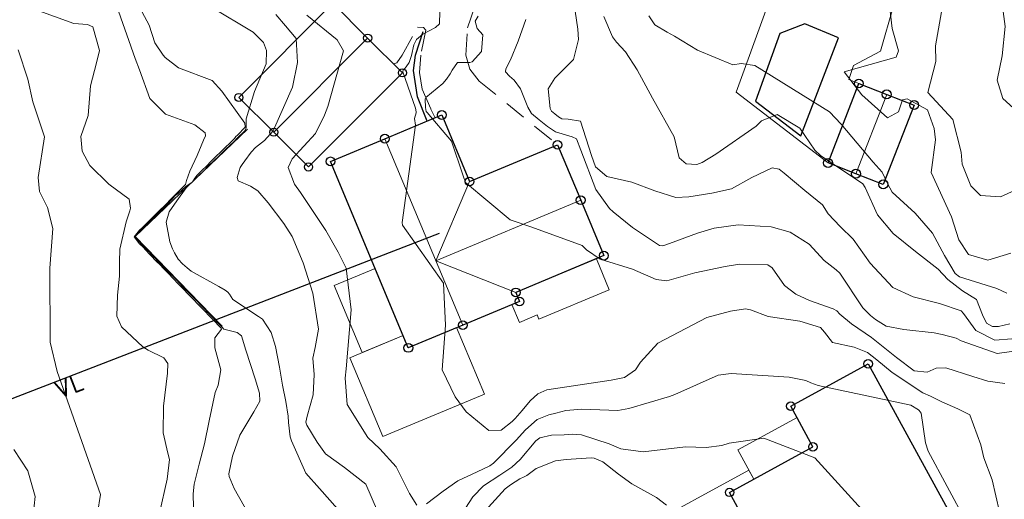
# Model space of a CAD drawing. Header units: metres. Extents: x 0 to 385757, y 0 to 6885278.
# Tile 30 of 108: x 308702 to 308770, y 6884101 to 6884135. Entities that reach past the tile are written whole.
import ezdxf

# ---------------------------------------------------------------- set-up
doc = ezdxf.new("R2010")
doc.units = ezdxf.units.M
doc.linetypes.add('STVEGKANT', pattern=[2.5, 1.5, -1])
for name, color, linetype in [('K--DI---', 7, 'Continuous'), ('K--DI---05014--Takkant-HUS_PRIKK', 8, 'Continuous'), ('K--DI---Flateavgrensning', 9, 'Continuous'), ('K--DI---Gjerde', 9, 'Continuous'), ('K--DI---LednTraseseksjon-VL-Sosiinfo', 9, 'Continuous')]:
    doc.layers.add(name, color=color, linetype=linetype)
for name, color, linetype, lineweight in [('K--DI---05061--Veranda-HUSDIV', 8, 'Continuous', 9), ('K--DI---05080--Bygningslinje-HUSDIV', 8, 'Continuous', 9), ('K--DI---06002--MurLoddrett-STMUR', 8, 'STREK MED BDS208', 9), ('K--DI---07007--AnnetVegarealAvgrensning-STVEGKANT', 252, 'STVEGKANT', 20), ('K--DI---08000--LednTraseseksjon-Vann', 5, 'Continuous', 25), ('K--DI---Høydekurve-KURVE', 8, 'Continuous', 9), ('K--DI---Høydekurve-TKURVE', 7, 'Continuous', 20), ('K--DI---Mønelinje-HUSDIV', 8, 'Continuous', 9)]:
    doc.layers.add(name, color=color, linetype=linetype, lineweight=lineweight)
doc.layers.add('K--DI---HUS_PRIKK', color=7, linetype='Continuous', true_color=0x000000)
doc.styles.add('Focus CAT', font='isocpeur.ttf')
doc.linetypes.add('STREK MED BDS208', pattern='A,3.5,[208,BDS.shx,S=128,R=0,X=0,Y=0]', length=3.5)

# ---------------------------------------------------------------- blocks, each defined once
blk = doc.blocks.new('BDS199')
at = {"layer": 'K--DI---'}
blk.add_circle((0, 0), 5, dxfattribs=at)

msp = doc.modelspace()

# ---------------------------------------------------------------- linework, layer by layer
at = {"layer": 'K--DI---05014--Takkant-HUS_PRIKK'}
for points in [[(308717.16, 6884129.1, 30.13), (308723.69, 6884135.65, 30.13), (308726.12, 6884133.23, 31.81), (308728.54, 6884130.81, 30.13), (308722.01, 6884124.26, 30.13), (308719.59, 6884126.68, 31.81), (308717.16, 6884129.1, 30.13)], [(308758.15, 6884124.54, 35.76), (308760.29, 6884130.07, 35.76), (308762.23, 6884129.31, 36.77), (308764.14, 6884128.57, 35.83), (308761.99, 6884123.05, 35.83), (308760.09, 6884123.79, 36.77), (308758.15, 6884124.54, 35.76)], [(308733.21, 6884123.25, 32.5), (308739.33, 6884125.8, 32.5), (308740.94, 6884121.95, 34.09), (308742.55, 6884118.09, 32.5), (308736.43, 6884115.53, 32.5), (308736.69, 6884114.9, 32.5), (308732.74, 6884113.25, 34.09), (308728.95, 6884111.67, 32.5), (308723.54, 6884124.65, 32.5), (308727.32, 6884126.23, 34.09), (308731.28, 6884127.88, 32.5), (308733.21, 6884123.25, 32.5)], [(308766.32, 6884100.72, 33.67), (308770.21, 6884093.6, 30.18), (308759.01, 6884087.49, 30.18), (308755.13, 6884094.61, 33.67), (308751.3, 6884101.62, 30.18), (308757.1, 6884104.79, 30.18), (308755.55, 6884107.62, 28.77), (308760.94, 6884110.56, 28.77), (308766.32, 6884100.72, 33.67)]]:
    msp.add_polyline3d(points, dxfattribs=at)
at = {"layer": 'K--DI---05061--Veranda-HUSDIV', "flags": 128}
for points, elevation in [([(308760.29, 6884130.07), (308759.59, 6884130.34), (308759.93, 6884131.32), (308761.8, 6884132.31), (308762.7, 6884135.48), (308757.66, 6884136.27), (308753.81, 6884135.16), (308751.76, 6884129.46), (308758.15, 6884124.54), (308760.29, 6884130.07)], 33.68), ([(308726.65, 6884117.2), (308723.8, 6884116.01), (308725.75, 6884111.34), (308728.6, 6884112.53), (308726.65, 6884117.2)], 27.61), ([(308732.31, 6884113.08), (308728.95, 6884111.67), (308728.6, 6884112.53), (308724.89, 6884110.98), (308727.18, 6884105.51), (308734.24, 6884108.46), (308732.31, 6884113.08)], 28.85), ([(308752.98, 6884102.54), (308751.87, 6884104.57), (308755.99, 6884106.82), (308757.1, 6884104.79), (308752.98, 6884102.54)], 28.53), ([(308755.13, 6884094.61), (308751.3, 6884101.62), (308752.98, 6884102.54), (308752.64, 6884103.16), (308744.83, 6884098.89), (308748.17, 6884093.04), (308755.13, 6884094.61)], 24.84)]:
    msp.add_lwpolyline(points, dxfattribs=dict(at, elevation=elevation))
at = {"layer": 'K--DI---05061--Veranda-HUSDIV'}
msp.add_polyline3d([(308736.16, 6884114.68, 31.09), (308736.69, 6884114.9, 31.09), (308736.43, 6884115.53, 31.11), (308742.03, 6884117.87, 31.34), (308742.93, 6884115.71, 31.28), (308738.04, 6884113.67, 31.04), (308737.92, 6884113.97, 31.05), (308736.68, 6884113.45, 31.01), (308736.16, 6884114.68, 31.09)], dxfattribs=at)
at = {"layer": 'K--DI---05080--Bygningslinje-HUSDIV'}
msp.add_polyline3d([(308733.21, 6884123.25, 32.5), (308730.87, 6884117.74, 34.09), (308736.43, 6884115.53, 32.5)], dxfattribs=at)
at = {"layer": 'K--DI---06002--MurLoddrett-STMUR'}
msp.add_polyline3d([(308717.76, 6884126.89, 25.37), (308709.95, 6884119.42, 24.69), (308716, 6884113.19, 24.41)], dxfattribs=at)
at = {"layer": 'K--DI---07007--AnnetVegarealAvgrensning-STVEGKANT'}
for points in [[(308738.9, 6884126.15, 29.54), (308733.89, 6884130.24, 29.44), (308733.23, 6884131.07, 29.3), (308732.94, 6884132.04, 28.96), (308733.06, 6884133.95, 28.53), (308733.82, 6884136.12, 28.14), (308735.18, 6884138.84, 28.1), (308737.05, 6884141.63, 28.12), (308739.7, 6884145.05, 28.39), (308741.57, 6884147.49, 28.51)], [(308727.92, 6884131.44, 27.72), (308728.14, 6884131.5, 27.73), (308728.52, 6884132.03, 27.74), (308729.6, 6884133.98, 27.75), (308730, 6884133.97, 27.75), (308730.16, 6884133.79, 27.78), (308729.81, 6884132.05, 28.12), (308729.72, 6884130.84, 28.37), (308729.92, 6884129.68, 28.72), (308730.52, 6884128.28, 29.01), (308730.81, 6884127.68, 29.06)]]:
    msp.add_polyline3d(points, dxfattribs=at)
at = {"layer": 'K--DI---08000--LednTraseseksjon-Vann'}
msp.add_lwpolyline([(308679.14, 6884099.55), (308731.12, 6884119.65)], dxfattribs=at)
at = {"layer": 'K--DI---Flateavgrensning', "linetype": 'Continuous', "elevation": 33.68}
msp.add_lwpolyline([(308758.88, 6884133.24), (308756.53, 6884134.23), (308754.79, 6884133.55), (308753.1, 6884128.84), (308756.26, 6884126.43), (308758.88, 6884133.24)], dxfattribs=at)
at = {"layer": 'K--DI---Gjerde', "linetype": 'Continuous'}
msp.add_polyline3d([(308730.25, 6884127.45, 30.1), (308729.58, 6884129.15, 29.99), (308729.31, 6884130.97, 29.79), (308729.44, 6884132.03, 29.51), (308729.98, 6884133.68, 29.1)], dxfattribs=at)
at = {"layer": 'K--DI---Høydekurve-KURVE', "flags": 128}
for points, elevation in [([(308776.91, 6884142.29), (308778.04, 6884141.87), (308779.52, 6884140.51), (308780.13, 6884138.98), (308780.04, 6884137), (308779.8, 6884135.09), (308779.61, 6884134.34), (308778.11, 6884131.05), (308776.35, 6884128.14), (308775.87, 6884127.54), (308775.1, 6884127.11), (308773.23, 6884126.88), (308772.27, 6884127.23), (308770.3, 6884129.03), (308769.92, 6884130.3), (308770.27, 6884131.99), (308770.46, 6884134.04), (308769.83, 6884138.96), (308770.21, 6884139.68), (308771.71, 6884141.15), (308774.55, 6884142.21), (308775.56, 6884142.36), (308776.91, 6884142.29)], 36), ([(308770.32, 6884099.16), (308769.56, 6884102.5), (308768.98, 6884104.03), (308768.77, 6884104.92), (308768.01, 6884107.02), (308767.17, 6884107.42), (308766.07, 6884107.91), (308765.28, 6884108.31), (308764.75, 6884108.55), (308762.6, 6884109.95), (308761.55, 6884110.84), (308760.89, 6884111.34), (308759.96, 6884111.73), (308758.46, 6884112.05), (308757.9, 6884112.77), (308757.62, 6884113.08), (308756.19, 6884113.52), (308753.99, 6884113.85), (308752.76, 6884114.32), (308752.41, 6884114.4), (308751.37, 6884114.23), (308749.71, 6884113.78), (308746.3, 6884112.01), (308745.1, 6884110.67), (308744.75, 6884110.15), (308743.98, 6884109.6), (308743.05, 6884109.43), (308738.58, 6884108.76), (308737.95, 6884108.48), (308737.43, 6884107.98), (308736.86, 6884107.32), (308736.39, 6884106.77), (308736.18, 6884106.54), (308735.42, 6884105.94), (308734.55, 6884105.93), (308732.97, 6884107.22), (308732.21, 6884108.27), (308731.31, 6884110.15), (308731.53, 6884113.26), (308731.4, 6884116.17), (308728.55, 6884120.2), (308728.52, 6884120.4), (308729.46, 6884127.16), (308729.39, 6884127.63), (308729.49, 6884128.03), (308729.5, 6884128.09), (308729.46, 6884128.35), (308728.56, 6884130.87), (308728.58, 6884131.03), (308728.68, 6884131.1), (308728.8, 6884131.22), (308729.01, 6884131.54), (308729.18, 6884132.02), (308729.33, 6884132.76), (308729.52, 6884133.14), (308729.97, 6884133.51), (308730.85, 6884133.96), (308731.13, 6884134.21), (308731.17, 6884135.99)], 28), ([(308711.65, 6884100.18), (308712.17, 6884102.53), (308712.33, 6884103.9), (308712.23, 6884104.35), (308711.89, 6884105.75), (308711.91, 6884107.62), (308712.19, 6884109.91), (308712.23, 6884110.58), (308711.94, 6884110.99), (308710.86, 6884111.51), (308710.48, 6884111.74), (308708.99, 6884113.13), (308708.67, 6884113.88), (308708.71, 6884115.34), (308708.86, 6884116.67), (308708.85, 6884117.63), (308708.88, 6884118.55), (308709.33, 6884120.44), (308709.48, 6884120.92), (308709.57, 6884121.21), (308709.62, 6884121.4), (308709.54, 6884122.03), (308708.12, 6884123.06), (308706.8, 6884124.37), (308706.26, 6884125.36), (308706.17, 6884126.39), (308706.67, 6884127.85), (308706.85, 6884129.9), (308707.25, 6884131.51), (308707.46, 6884132.37), (308707.01, 6884134.02), (308706.63, 6884134.18), (308705.68, 6884134.25), (308702.99, 6884135.22)], 22), ([(308714.04, 6884099.64), (308713.98, 6884101.52), (308714.06, 6884102.2), (308714.4, 6884103.59), (308714.76, 6884105), (308715.09, 6884106.6), (308715.51, 6884108.56), (308715.72, 6884109.08), (308715.9, 6884110.14), (308715.48, 6884111.68), (308715.48, 6884112.38), (308715.96, 6884112.98), (308715.92, 6884113.04), (308715.32, 6884113.67), (308715.24, 6884113.76), (308714.66, 6884114.36), (308714.56, 6884114.47), (308714.45, 6884114.58), (308713.87, 6884115.17), (308713.76, 6884115.29), (308713.19, 6884115.88), (308713.05, 6884116.02), (308712.51, 6884116.59), (308712.35, 6884116.76), (308711.82, 6884117.29), (308711.77, 6884117.35), (308711.32, 6884117.81), (308711.14, 6884118), (308710.95, 6884118.2), (308710.47, 6884118.7), (308710.26, 6884118.91), (308709.87, 6884119.41), (308710.25, 6884119.87), (308710.45, 6884120.06), (308710.95, 6884120.54), (308711.1, 6884120.69), (308711.62, 6884121.21), (308711.75, 6884121.34), (308711.91, 6884121.48), (308712.22, 6884121.8), (308712.3, 6884121.88), (308712.37, 6884121.96), (308712.41, 6884122), (308712.97, 6884122.55), (308712.99, 6884122.58), (308713.02, 6884122.6), (308713.46, 6884123.03), (308713.53, 6884123.31), (308713.75, 6884123.98), (308714.27, 6884125.06), (308714.55, 6884125.73), (308714.7, 6884126.13), (308714.84, 6884126.42), (308714.81, 6884126.64), (308714.09, 6884127.2), (308712.06, 6884127.94), (308710.96, 6884129.03), (308710.24, 6884131.02), (308709.94, 6884131.81), (308708.64, 6884135.5)], 23), ([(308718.23, 6884099.44), (308716.83, 6884101.89), (308716.48, 6884102.73), (308716.47, 6884102.91), (308716.73, 6884104.13), (308717.22, 6884105.6), (308718.21, 6884107.22), (308718.61, 6884107.96), (308718.59, 6884108.52), (308718.3, 6884109.52), (308717.64, 6884111.51), (308717.34, 6884112.52), (308717.05, 6884112.75), (308716.11, 6884112.98), (308715.97, 6884113.13), (308715.8, 6884113.33), (308715.3, 6884113.84), (308715.12, 6884114.03), (308714.63, 6884114.54), (308714.14, 6884115.04), (308713.94, 6884115.24), (308713.46, 6884115.73), (308713.27, 6884115.93), (308712.79, 6884116.43), (308712.59, 6884116.63), (308712.11, 6884117.12), (308711.91, 6884117.32), (308711.75, 6884117.47), (308711.63, 6884117.58), (308711.23, 6884118.02), (308710.75, 6884118.52), (308710.56, 6884118.72), (308710.08, 6884119.21), (308709.92, 6884119.42), (308710.07, 6884119.6), (308710.57, 6884120.08), (308710.78, 6884120.29), (308711.25, 6884120.74), (308711.48, 6884120.97), (308711.93, 6884121.4), (308712.07, 6884121.53), (308712.18, 6884121.65), (308712.53, 6884122.03), (308712.61, 6884122.14), (308712.74, 6884122.27), (308712.91, 6884122.4), (308713.26, 6884122.71), (308713.56, 6884122.98), (308713.88, 6884123.19), (308714.01, 6884123.32), (308714.02, 6884123.4), (308714.26, 6884123.69), (308714.56, 6884123.99), (308714.95, 6884124.37), (308715.2, 6884124.62), (308715.63, 6884125.05), (308715.84, 6884125.25), (308716.31, 6884125.7), (308716.47, 6884125.85), (308716.86, 6884126.25), (308716.96, 6884126.37), (308717.06, 6884126.48), (308717.61, 6884127.04), (308717.58, 6884127.32), (308715.97, 6884129.54), (308715.3, 6884130.27), (308712.97, 6884131.17), (308712.03, 6884131.87), (308711.89, 6884132.03), (308711.31, 6884132.9), (308710.92, 6884134.14), (308710.08, 6884135.68)], 24), ([(308770.86, 6884118.26), (308769.27, 6884117.78), (308767.93, 6884118.17), (308767.25, 6884119.19), (308766.74, 6884120.78), (308765.32, 6884123.87), (308765.62, 6884126.16), (308765.54, 6884126.93), (308765.07, 6884128.24), (308763.65, 6884129), (308763.33, 6884128.93), (308763.05, 6884128.1), (308762.28, 6884127.67), (308760.5, 6884129.28), (308759.26, 6884130.88), (308762.88, 6884131.91), (308763.04, 6884132.35), (308762.6, 6884133.89), (308762.42, 6884135.5)], 34), ([(308726.81, 6884100.31), (308725.99, 6884102.2), (308724.52, 6884103.36), (308723.19, 6884104.3), (308722.61, 6884105.1), (308721.88, 6884106.3), (308721.83, 6884106.5), (308721.91, 6884106.91), (308722.34, 6884108.4), (308722.41, 6884109.82), (308722.31, 6884110.96), (308722.47, 6884111.7), (308722.71, 6884112.98), (308722.31, 6884115.47), (308721.64, 6884117.58), (308720.86, 6884119.42), (308720.3, 6884120.32), (308719.19, 6884121.77), (308718.47, 6884122.61), (308717.96, 6884122.93), (308717.12, 6884123.29), (308717.04, 6884123.52), (308717.26, 6884124.22), (308717.39, 6884124.44), (308717.58, 6884124.68), (308718.02, 6884125.29), (308718.33, 6884125.61), (308718.94, 6884126.1), (308719.55, 6884126.78), (308720.9, 6884129.82), (308721.25, 6884131.54), (308721.15, 6884133.21), (308720.41, 6884134.08), (308719.74, 6884134.87)], 26), ([(308729.55, 6884100.72), (308729.04, 6884101.55), (308728.1, 6884103.39), (308726.96, 6884104.65), (308726.13, 6884105.44), (308724.7, 6884107.74), (308724.55, 6884109.56), (308724.63, 6884110.21), (308724.97, 6884114.32), (308724.62, 6884117.22), (308724.07, 6884118.33), (308723.21, 6884119.85), (308721.46, 6884122.49), (308721.03, 6884123.07), (308720.58, 6884124.22), (308720.86, 6884124.82), (308722.5, 6884126.6), (308723.13, 6884127.86), (308723.34, 6884128.47), (308724.43, 6884132.35), (308723.99, 6884133.11), (308721.88, 6884134.83)], 27), ([(308770.45, 6884109.2), (308769.26, 6884109.36), (308768.21, 6884109.67), (308766.34, 6884110.28), (308765.66, 6884110.27), (308765.04, 6884109.99), (308764.15, 6884110.08), (308762.9, 6884111), (308761.16, 6884112.4), (308759.77, 6884113.34), (308758.97, 6884114.03), (308758.76, 6884114.25), (308758.5, 6884114.4), (308756.86, 6884114.98), (308755.91, 6884115.41), (308755.12, 6884116.01), (308754.26, 6884117.24), (308753.96, 6884117.45), (308751.99, 6884117.49), (308750.99, 6884117.34), (308748.87, 6884116.9), (308747.09, 6884116.38), (308746.93, 6884116.34), (308746.19, 6884116.43), (308744.55, 6884117.15), (308742.3, 6884117.85), (308741.35, 6884118.5), (308741.05, 6884118.79), (308737.55, 6884120.08), (308736.03, 6884120.58), (308732.93, 6884123.17), (308732.76, 6884123.64), (308731.96, 6884126.06), (308730.25, 6884128.04), (308730.2, 6884128.13), (308730.14, 6884128.41), (308730.12, 6884128.98), (308730.16, 6884129.09), (308731.34, 6884130.06), (308731.6, 6884130.38), (308731.87, 6884130.75), (308732, 6884130.99), (308732.38, 6884131.54), (308733.22, 6884131.54), (308733.39, 6884131.57), (308734.03, 6884132.3), (308734.14, 6884133.46), (308733.73, 6884133.9), (308733.61, 6884134.41), (308733.81, 6884134.75)], 29), ([(308770.93, 6884112.31), (308769.75, 6884112.22), (308768.43, 6884112.88), (308767.56, 6884114.07), (308767.41, 6884114.24), (308765.91, 6884114.75), (308764.06, 6884115.23), (308762.66, 6884115.87), (308761.09, 6884117.56), (308759.89, 6884119.23), (308759, 6884120.12), (308758.16, 6884121.01), (308757.76, 6884121.62), (308756.53, 6884122.62), (308755.09, 6884123.82), (308754.75, 6884124.11), (308754.26, 6884124.19), (308752.85, 6884123.54), (308751.44, 6884122.75), (308750.06, 6884122.44), (308748.46, 6884122.19), (308747.56, 6884122.13), (308746.1, 6884122.6), (308744.51, 6884123.21), (308742.77, 6884123.6), (308741.98, 6884124.27), (308741.69, 6884125.07), (308740.93, 6884127.44), (308740.08, 6884127.59), (308739.62, 6884127.61), (308739.39, 6884127.76), (308739.14, 6884127.96), (308738.92, 6884128.15), (308738.82, 6884128.33), (308738.69, 6884129.7), (308739.15, 6884130.43), (308740.45, 6884131.74), (308740.8, 6884133.13), (308740.74, 6884133.85), (308740.56, 6884135.1)], 31), ([(308770.8, 6884113.34), (308770.01, 6884113.17), (308769.6, 6884113.16), (308769.17, 6884113.39), (308768.89, 6884113.98), (308768.48, 6884115.04), (308767.51, 6884115.65), (308766.49, 6884116.43), (308765.81, 6884117.15), (308764.24, 6884118.39), (308762.69, 6884119.63), (308761.58, 6884120.93), (308760.73, 6884122.84), (308760.56, 6884123.08), (308757.62, 6884125.05), (308757.24, 6884125.43), (308756.18, 6884126.97), (308754.61, 6884127.92), (308753.51, 6884127.47), (308753.14, 6884127.11), (308750.35, 6884125.16), (308749.38, 6884124.58), (308749.03, 6884124.44), (308748.28, 6884124.48), (308747.78, 6884124.9), (308747.44, 6884126.35), (308745.93, 6884129.05), (308744.87, 6884131.01), (308744.06, 6884132.27), (308743.44, 6884132.95), (308743.16, 6884133.31), (308742.56, 6884134.74)], 32), ([(308770.59, 6884115.48), (308769.89, 6884115.8), (308767.29, 6884116.61), (308766.99, 6884116.85), (308766.25, 6884118.1), (308765.42, 6884119.65), (308764.22, 6884121.04), (308762.61, 6884122.5), (308762.29, 6884123.11), (308761.92, 6884123.89), (308761.29, 6884124.6), (308759.07, 6884127.25), (308758.26, 6884128.09), (308753.06, 6884131.33), (308752.11, 6884131.46), (308751.52, 6884131.36), (308749.07, 6884132.39), (308747.46, 6884133.37), (308746.95, 6884133.63), (308746.09, 6884134.15), (308745.67, 6884134.77)], 33), ([(308707.32, 6884100.16), (308707.53, 6884101.48), (308704.53, 6884110.02), (308704.04, 6884112.07), (308704.02, 6884117.23), (308704.23, 6884119.97), (308703.84, 6884121.43), (308703.29, 6884122.55), (308703.21, 6884123.53), (308703.65, 6884126.36), (308702.83, 6884128.8), (308702.49, 6884130.38), (308701.8, 6884132.42)], 21), ([(308767.76, 6884099.56), (308765.11, 6884104.48), (308764.92, 6884105.06), (308764.63, 6884107.12), (308764.49, 6884107.31), (308764.44, 6884107.35), (308763.9, 6884107.68), (308757.45, 6884109.06), (308756.95, 6884109.24), (308756.61, 6884109.4), (308755.45, 6884109.64), (308751.42, 6884109.9), (308750.51, 6884109.77), (308747.49, 6884108.44), (308747.12, 6884108.3), (308744.3, 6884107.46), (308743.52, 6884107.32), (308741.01, 6884107.4), (308739.9, 6884107.31), (308739.21, 6884107.13), (308738.72, 6884107.02), (308737.91, 6884106.69), (308737.11, 6884105.98), (308736.45, 6884105.25), (308734.87, 6884103.66), (308734.61, 6884103.47), (308733.73, 6884103.04), (308732.4, 6884102.43), (308731.37, 6884101.7), (308730.21, 6884100.82)], 27), ([(308760.7, 6884100.19), (308757.23, 6884104.02), (308753.68, 6884105.4), (308751.26, 6884105.05), (308750.77, 6884104.88), (308749.68, 6884104.74), (308748.24, 6884104.78), (308745.29, 6884104.44), (308743.73, 6884104.65), (308742.92, 6884104.99), (308741, 6884105.63), (308740.35, 6884105.66), (308739.8, 6884105.63), (308738.91, 6884105.6), (308738.09, 6884105.41), (308737.83, 6884105.21), (308736.73, 6884103.91), (308736.16, 6884103.38), (308735.32, 6884102.81), (308734.18, 6884102.08), (308733.43, 6884101.3), (308732.92, 6884100.52)], 26)]:
    msp.add_lwpolyline(points, dxfattribs=dict(at, elevation=elevation))
at = {"layer": 'K--DI---Høydekurve-TKURVE', "flags": 128}
for points, elevation in [([(308775.64, 6884124.69), (308770.14, 6884122.19), (308768.75, 6884122.27), (308768.09, 6884122.96), (308767.47, 6884124.46), (308767.41, 6884125.29), (308766.84, 6884127.56), (308765.09, 6884129.45), (308765.64, 6884131.61), (308765.63, 6884132.69), (308766.03, 6884135.05), (308765.71, 6884136.89), (308765.88, 6884137.78), (308767.74, 6884143.19), (308768.23, 6884143.54), (308769.64, 6884142.81), (308773.33, 6884144.1)], 35), ([(308724.55, 6884099.88), (308722.76, 6884101.89), (308721.83, 6884102.96), (308720.82, 6884105.21), (308720.74, 6884105.48), (308720.62, 6884106.48), (308720.59, 6884106.93), (308720.43, 6884107.94), (308720.2, 6884109.07), (308719.99, 6884110.34), (308719.7, 6884111.76), (308719.42, 6884112.75), (308718.81, 6884113.67), (308718.53, 6884113.86), (308716.74, 6884115.03), (308716.5, 6884115.4), (308716.4, 6884115.56), (308716.22, 6884115.7), (308715.76, 6884115.94), (308713.85, 6884117.02), (308713.56, 6884117.24), (308713.24, 6884117.52), (308712.94, 6884117.85), (308712.69, 6884118.28), (308712.55, 6884118.56), (308712.35, 6884119.05), (308712.11, 6884120.42), (308712.32, 6884121.15), (308712.85, 6884121.9), (308713.5, 6884122.82), (308714.15, 6884123.44), (308714.2, 6884123.48), (308714.21, 6884123.5), (308714.88, 6884124.15), (308714.92, 6884124.19), (308715.56, 6884124.82), (308715.63, 6884124.88), (308716.23, 6884125.47), (308716.33, 6884125.56), (308716.49, 6884125.7), (308716.88, 6884126.08), (308717.03, 6884126.24), (308717.57, 6884126.78), (308717.66, 6884126.99), (308717.67, 6884127.61), (308718.25, 6884129.51), (308719.05, 6884131.43), (308719.08, 6884132.37), (308718.87, 6884132.92), (308718.15, 6884133.65), (308715.22, 6884135.41)], 25), ([(308771.74, 6884111.54), (308769.91, 6884111.29), (308767.4, 6884112.16), (308767.05, 6884112.34), (308766.09, 6884112.61), (308765.53, 6884112.71), (308763.41, 6884112.95), (308762.18, 6884113.18), (308761.46, 6884113.65), (308761.1, 6884113.93), (308760.57, 6884114.47), (308758.97, 6884116.86), (308758.71, 6884117.11), (308757.87, 6884117.76), (308756.84, 6884118.89), (308755.52, 6884119.72), (308754.2, 6884120.1), (308751.9, 6884120.23), (308750.22, 6884120.01), (308749.06, 6884119.66), (308747.12, 6884118.94), (308746.66, 6884118.78), (308746.42, 6884118.8), (308744.54, 6884120.06), (308743.19, 6884121.14), (308742.94, 6884121.36), (308742, 6884122.7), (308740.94, 6884125.42), (308740.64, 6884126.21), (308740.34, 6884126.36), (308739.18, 6884126.71), (308738.64, 6884127.08), (308738.05, 6884127.54), (308737.53, 6884127.99), (308737.26, 6884128.43), (308736.76, 6884129.7), (308736.32, 6884130.29), (308735.98, 6884130.57), (308735.71, 6884130.87), (308735.73, 6884131.09), (308736.05, 6884131.72), (308736.58, 6884133.02), (308737.12, 6884134.52)], 30), ([(308702.64, 6884098.09), (308702.98, 6884101.33), (308702.47, 6884103.11), (308701.5, 6884104.59)], 20), ([(308746.91, 6884100.72), (308746.22, 6884101.26), (308744.49, 6884102.22), (308743.57, 6884102.88), (308742.47, 6884103.75), (308741.88, 6884104), (308741.67, 6884104.02), (308739.94, 6884103.9), (308739.19, 6884103.82), (308737.84, 6884103.27), (308737.2, 6884102.79), (308737.01, 6884102.69), (308736.7, 6884102.55), (308736.06, 6884102.14), (308735.69, 6884101.87), (308733.84, 6884099.82)], 25)]:
    msp.add_lwpolyline(points, dxfattribs=dict(at, elevation=elevation))
at = {"layer": 'K--DI---Mønelinje-HUSDIV', "flags": 128}
for points, elevation in [([(308719.59, 6884126.68), (308726.12, 6884133.23)], 31.81), ([(308762.23, 6884129.31), (308760.09, 6884123.79)], 36.77), ([(308732.74, 6884113.25), (308727.32, 6884126.23)], 34.09), ([(308730.87, 6884117.74), (308740.94, 6884121.95)], 34.09)]:
    msp.add_lwpolyline(points, dxfattribs=dict(at, elevation=elevation))

# ---------------------------------------------------------------- block references
at = {"layer": 'K--DI---HUS_PRIKK', "linetype": 'Continuous'}
for p, xscale, yscale, rotation in [((308726.12, 6884133.23, 31.81), 0.05656854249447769, 0.05656854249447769, 315.0000000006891), ((308728.54, 6884130.81, 30.13), 0.05656860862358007, 0.05656860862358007, 225.0876081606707), ((308760.29, 6884130.07, 35.76), 0.06173495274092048, 0.06173495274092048, 338.607109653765), ((308762.23, 6884129.31, 36.77), 0.06183670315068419, 0.06183670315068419, 338.8219107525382), ((308717.16, 6884129.1, 30.13), 0.05656860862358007, 0.05656860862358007, 45.08760815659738), ((308717.16, 6884129.1, 30.13), 0.05656860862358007, 0.05656860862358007, 45.08760815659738), ((308764.14, 6884128.57, 35.83), 0.06178801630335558, 0.06178801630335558, 248.7194468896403), ((308731.28, 6884127.88, 32.5), 0.06117260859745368, 0.06117260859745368, 292.628651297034), ((308719.59, 6884126.68, 31.81), 0.05656866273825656, 0.05656866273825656, 135.1181354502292), ((308727.32, 6884126.23, 34.09), 0.06117647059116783, 0.06117647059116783, 22.61986494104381), ((308739.33, 6884125.8, 32.5), 0.06114403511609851, 0.06114403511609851, 292.6937949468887), ((308723.54, 6884124.65, 32.5), 0.06114814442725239, 0.06114814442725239, 22.68441142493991), ((308758.15, 6884124.54, 35.76), 0.06184749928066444, 0.06184749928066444, 68.84455376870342), ((308758.15, 6884124.54, 35.76), 0.06184749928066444, 0.06184749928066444, 68.84455376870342), ((308722.01, 6884124.26, 30.13), 0.05656854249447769, 0.05656854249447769, 135.0000000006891), ((308733.21, 6884123.25, 32.5), 0.06117647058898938, 0.06117647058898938, 22.61986494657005), ((308733.21, 6884123.25, 32.5), 0.06117647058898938, 0.06117647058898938, 22.61986494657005), ((308760.09, 6884123.79, 36.77), 0.06185659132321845, 0.06185659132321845, 158.863600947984), ((308761.99, 6884123.05, 35.83), 0.06178846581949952, 0.06178846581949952, 158.7203955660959), ((308740.94, 6884121.95, 34.09), 0.06116720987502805, 0.06116720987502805, 292.6409411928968), ((308742.55, 6884118.09, 32.5), 0.0611414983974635, 0.0611414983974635, 202.6995900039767), ((308736.43, 6884115.53, 32.5), 0.06126223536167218, 0.06126223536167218, 292.4258619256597), ((308736.69, 6884114.9, 32.5), 0.06115387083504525, 0.06115387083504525, 202.6713436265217), ((308732.74, 6884113.25, 34.09), 0.06117175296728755, 0.06117175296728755, 202.6305985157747), ((308728.95, 6884111.67, 32.5), 0.06117371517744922, 0.06117371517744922, 112.6261332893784), ((308760.94, 6884110.56, 28.77), 0.05894729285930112, 0.05894729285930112, 298.6675433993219), ((308755.55, 6884107.62, 28.77), 0.05896453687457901, 0.05896453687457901, 28.61045966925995), ((308757.1, 6884104.79, 30.18), 0.0589346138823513, 0.0589346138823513, 118.7096607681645), ((308751.3, 6884101.62, 30.18), 0.05894990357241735, 0.05894990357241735, 28.65888641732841)]:
    msp.add_blockref('BDS199', p, dxfattribs=dict(at, xscale=xscale, yscale=yscale, rotation=rotation))

# ---------------------------------------------------------------- texts
at = {"layer": 'K--DI---LednTraseseksjon-VL-Sosiinfo', "linetype": 'Continuous', "insert": (308705.13, 6884109.6), "char_height": 1.25, "attachment_point": 2, "rotation": 21.140848, "style": 'Focus CAT'}
msp.add_mtext('VL', dxfattribs=at)

doc.saveas('drawing.dxf')
